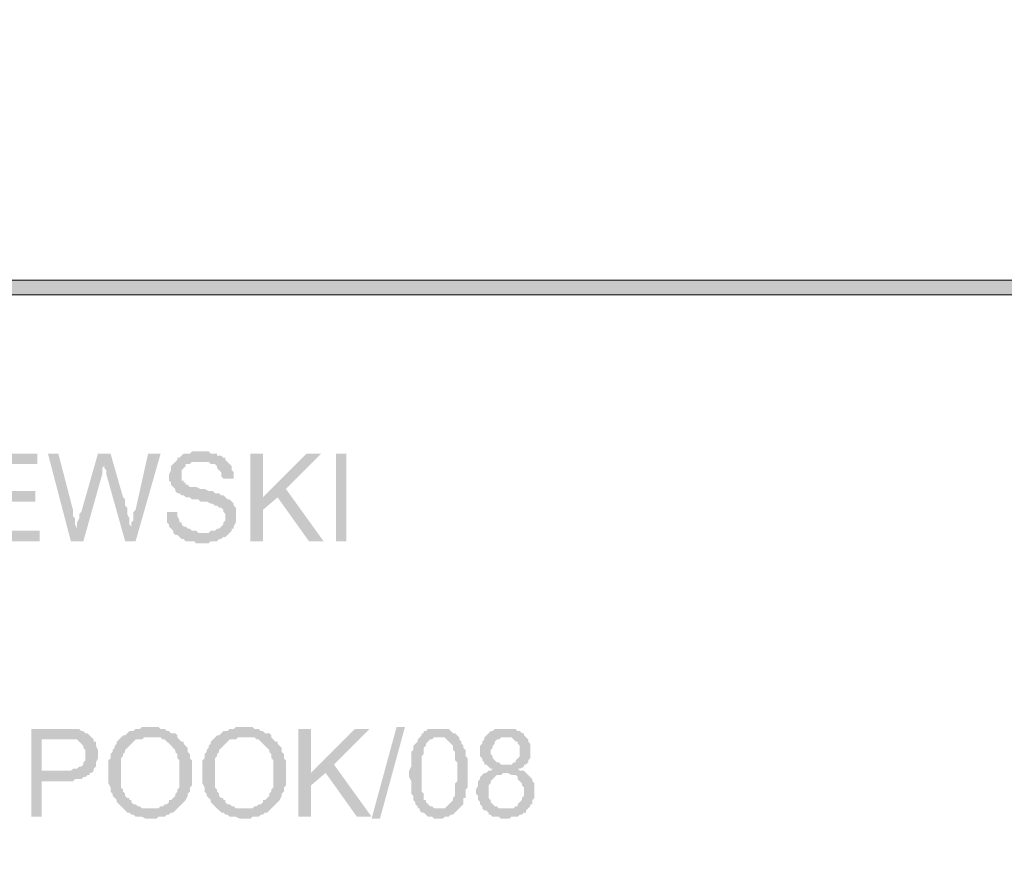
# Model space of a CAD drawing. Header units: millimetres. Extents: x -1147 to 4913, y -2332 to 921.
# Tile 97 of 119: x 4364 to 4464, y -2125 to -2040. Entities that reach past the tile are written whole.
import ezdxf

# ---------------------------------------------------------------- set-up
doc = ezdxf.new("R2010")
doc.units = ezdxf.units.MM
doc.header["$LTSCALE"] = 0.2
doc.layers.add('C00-00-00', color=7, linetype='Continuous')

msp = doc.modelspace()

# ---------------------------------------------------------------- hatches: boundary and pattern name
at = {"layer": 'C00-00-00'}
h = msp.add_hatch(color=256, dxfattribs=at)
h.dxf.hatch_style = 2
h.paths.add_polyline_path([(4061.847, -2066.073), (4061.847, -2067.555), (4876.764, -2067.555)])
h = msp.add_hatch(color=256, dxfattribs=at)
h.dxf.hatch_style = 2
h.paths.add_polyline_path([(4061.847, -2066.073), (4876.764, -2066.073), (4876.764, -2067.555)])
h = msp.add_hatch(color=256, dxfattribs=at)
h.dxf.hatch_style = 2
h.paths.add_polyline_path([(4366.012, -2083.642), (4359.66, -2083.642), (4359.66, -2092.532), (4366.225, -2092.532), (4366.225, -2091.473), (4360.719, -2091.473), (4360.719, -2088.511), (4365.8, -2088.511), (4365.8, -2087.451), (4360.719, -2087.451), (4360.719, -2084.7), (4366.012, -2084.7)])
h = msp.add_hatch(color=256, dxfattribs=at)
h.dxf.hatch_style = 2
h.paths.add_polyline_path([(4368.127, -2083.642), (4367.072, -2083.642), (4369.399, -2092.532), (4370.033, -2091.262), (4369.821, -2090.838), (4369.821, -2090.203), (4369.612, -2089.992), (4369.612, -2089.356)])
h = msp.add_hatch(color=256, dxfattribs=at)
h.dxf.hatch_style = 2
h.paths.add_polyline_path([(4373.42, -2083.642), (4372.148, -2083.642), (4370.455, -2089.568), (4370.246, -2089.779), (4370.246, -2090.203), (4370.033, -2090.626), (4370.033, -2091.262), (4369.399, -2092.532), (4370.667, -2092.532), (4372.574, -2085.758), (4372.574, -2085.123), (4372.786, -2084.912), (4372.786, -2084.7)])
h = msp.add_hatch(color=256, dxfattribs=at)
h.dxf.hatch_style = 2
h.paths.add_polyline_path([(4373.42, -2083.642), (4372.786, -2084.7), (4372.786, -2085.123), (4372.999, -2085.336), (4372.999, -2085.758), (4374.901, -2092.532), (4375.539, -2091.262), (4375.539, -2091.05), (4375.326, -2090.838), (4375.326, -2090.203), (4375.114, -2089.779), (4375.114, -2089.145), (4374.901, -2088.934), (4374.901, -2088.298), (4374.692, -2088.087)])
h = msp.add_hatch(color=256, dxfattribs=at)
h.dxf.hatch_style = 2
h.paths.add_polyline_path([(4378.501, -2083.642), (4377.229, -2083.642), (4375.961, -2089.356), (4375.748, -2089.568), (4375.748, -2090.415), (4375.539, -2090.626), (4375.539, -2091.262), (4374.901, -2092.532), (4375.961, -2092.532)])
h = msp.add_hatch(color=256, dxfattribs=at)
h.dxf.hatch_style = 2
h.paths.add_polyline_path([(4382.522, -2083.429), (4381.675, -2083.429), (4381.462, -2083.642), (4380.828, -2083.642), (4380.616, -2083.853), (4380.407, -2084.065), (4380.194, -2084.065), (4380.194, -2084.276), (4379.981, -2084.489), (4379.769, -2084.7), (4379.56, -2084.912), (4379.56, -2085.336), (4379.347, -2085.758), (4379.347, -2086.393), (4379.56, -2086.604), (4379.56, -2086.817), (4379.769, -2087.028), (4379.981, -2087.24), (4379.981, -2087.451), (4380.194, -2087.664), (4380.407, -2087.664), (4380.616, -2087.874), (4380.828, -2087.874), (4381.041, -2088.087), (4381.462, -2088.087), (4381.675, -2088.298), (4382.309, -2088.298), (4382.522, -2088.511), (4383.156, -2088.511), (4383.581, -2088.722), (4383.794, -2088.722), (4384.002, -2088.934), (4384.215, -2088.934), (4384.428, -2089.145), (4384.641, -2089.145), (4384.849, -2089.356), (4384.849, -2089.568), (4385.062, -2089.779), (4385.062, -2090.203), (4385.062, -2090.415), (4384.849, -2090.626), (4384.849, -2090.838), (4384.641, -2091.05), (4384.428, -2091.262), (4384.215, -2091.262), (4384.002, -2091.473), (4383.581, -2091.473), (4383.368, -2091.686), (4379.769, -2091.686), (4379.981, -2091.896), (4380.194, -2091.896), (4380.407, -2092.109), (4380.616, -2092.32), (4380.828, -2092.32), (4381.041, -2092.532), (4381.888, -2092.532), (4382.1, -2092.743), (4383.368, -2092.743), (4383.581, -2092.532), (4384.215, -2092.532), (4384.428, -2092.32), (4384.641, -2092.32), (4384.849, -2092.109), (4385.062, -2092.109), (4385.275, -2091.896), (4385.487, -2091.686), (4385.696, -2091.473), (4385.696, -2091.262), (4385.909, -2091.262), (4385.909, -2091.05), (4386.121, -2090.626), (4386.121, -2089.992), (4386.121, -2089.145), (4385.909, -2088.934), (4385.909, -2088.722), (4385.696, -2088.511), (4385.487, -2088.298), (4385.275, -2088.298), (4385.062, -2088.087), (4384.849, -2087.874), (4384.641, -2087.874), (4384.428, -2087.664), (4384.002, -2087.664), (4383.794, -2087.451), (4383.368, -2087.451), (4382.947, -2087.24), (4382.522, -2087.24), (4382.1, -2087.028), (4381.462, -2087.028), (4381.25, -2086.817), (4381.041, -2086.817), (4381.041, -2086.604), (4380.828, -2086.604), (4380.828, -2086.393), (4380.616, -2086.393), (4380.616, -2085.758), (4380.616, -2085.336), (4380.828, -2085.123), (4381.041, -2084.912), (4381.041, -2084.7), (4381.462, -2084.7), (4381.675, -2084.489), (4385.275, -2084.489), (4385.062, -2084.276), (4385.062, -2084.065), (4384.849, -2084.065), (4384.641, -2083.853), (4384.215, -2083.853), (4384.215, -2083.642), (4383.581, -2083.642), (4383.368, -2083.429), (4382.734, -2083.429)])
h = msp.add_hatch(color=256, dxfattribs=at)
h.dxf.hatch_style = 2
h.paths.add_polyline_path([(4388.87, -2083.642), (4387.602, -2083.642), (4387.602, -2092.532), (4388.87, -2092.532), (4388.87, -2088.087)])
h = msp.add_hatch(color=256, dxfattribs=at)
h.dxf.hatch_style = 2
h.paths.add_polyline_path([(4394.797, -2083.642), (4393.316, -2083.642), (4388.87, -2088.087), (4388.87, -2089.356), (4390.355, -2088.087), (4391.202, -2087.24)])
h = msp.add_hatch(color=256, dxfattribs=at)
h.dxf.hatch_style = 2
h.paths.add_polyline_path([(4397.337, -2092.532), (4397.337, -2083.642), (4396.28, -2083.642), (4396.28, -2092.532)])
h = msp.add_hatch(color=256, dxfattribs=at)
h.dxf.hatch_style = 2
h.paths.add_polyline_path([(4385.275, -2084.489), (4382.522, -2084.489), (4383.368, -2084.489), (4383.581, -2084.7), (4384.002, -2084.7), (4384.215, -2084.912), (4384.215, -2085.123), (4384.428, -2085.336), (4384.641, -2085.547), (4384.641, -2085.97), (4384.849, -2086.181), (4385.909, -2086.181), (4385.909, -2085.547), (4385.696, -2085.336), (4385.696, -2084.912), (4385.487, -2084.7)])
h = msp.add_hatch(color=256, dxfattribs=at)
h.dxf.hatch_style = 2
h.paths.add_polyline_path([(4391.202, -2087.24), (4390.355, -2088.087), (4393.529, -2092.532), (4395.01, -2092.532)])
h = msp.add_hatch(color=256, dxfattribs=at)
h.dxf.hatch_style = 2
h.paths.add_polyline_path([(4380.194, -2089.568), (4379.135, -2089.568), (4379.135, -2090.626), (4379.347, -2090.838), (4379.347, -2091.05), (4379.56, -2091.262), (4379.769, -2091.473), (4379.769, -2091.686), (4382.734, -2091.686), (4382.309, -2091.686), (4382.1, -2091.473), (4381.675, -2091.473), (4381.462, -2091.262), (4381.25, -2091.262), (4381.041, -2091.05), (4380.828, -2091.05), (4380.616, -2090.838), (4380.616, -2090.626), (4380.407, -2090.626), (4380.407, -2090.415), (4380.194, -2089.992), (4380.194, -2089.779)])
h = msp.add_hatch(color=256, dxfattribs=at)
h.dxf.hatch_style = 2
h.paths.add_polyline_path([(4368.553, -2111.582), (4365.378, -2111.582), (4365.378, -2120.472), (4366.434, -2120.472), (4366.434, -2116.874), (4369.612, -2116.874), (4369.821, -2116.661), (4370.455, -2116.661), (4370.667, -2116.451), (4370.88, -2116.451), (4371.093, -2116.238), (4371.301, -2116.238), (4371.301, -2116.027), (4371.514, -2116.027), (4366.434, -2115.815), (4366.434, -2112.64), (4371.727, -2112.64), (4371.514, -2112.429), (4371.301, -2112.216), (4371.093, -2112.006), (4370.88, -2112.006), (4370.667, -2111.793), (4370.455, -2111.793), (4370.246, -2111.582), (4368.974, -2111.582)])
h = msp.add_hatch(color=256, dxfattribs=at)
h.dxf.hatch_style = 2
h.paths.add_polyline_path([(4377.441, -2111.369), (4376.595, -2111.369), (4376.386, -2111.582), (4375.961, -2111.582), (4375.748, -2111.793), (4375.326, -2111.793), (4375.114, -2112.006), (4374.901, -2112.216), (4374.692, -2112.216), (4377.441, -2112.429), (4378.501, -2112.429), (4378.713, -2112.64), (4378.922, -2112.64), (4379.135, -2112.852), (4379.347, -2113.063), (4379.56, -2113.276), (4379.769, -2113.487), (4379.981, -2113.699), (4379.981, -2113.91), (4380.194, -2114.121), (4380.194, -2114.544), (4380.407, -2114.757), (4380.407, -2117.508), (4380.194, -2117.719), (4380.194, -2117.932), (4379.981, -2118.142), (4379.981, -2118.355), (4379.769, -2118.566), (4379.56, -2118.779), (4379.347, -2118.779), (4379.347, -2118.99), (4379.135, -2119.202), (4378.922, -2119.202), (4378.713, -2119.413), (4378.501, -2119.413), (4378.288, -2119.625), (4377.441, -2119.625), (4380.194, -2119.625), (4380.407, -2119.413), (4380.616, -2119.202), (4380.828, -2118.99), (4381.041, -2118.779), (4381.25, -2118.355), (4381.25, -2118.142), (4381.462, -2117.932), (4381.462, -2117.508), (4381.675, -2117.297), (4381.675, -2114.757), (4381.462, -2114.544), (4381.462, -2114.121), (4381.25, -2113.91), (4381.25, -2113.487), (4381.041, -2113.276), (4380.828, -2113.063), (4380.828, -2112.852), (4380.616, -2112.852), (4380.407, -2112.64), (4380.194, -2112.429), (4380.194, -2112.216), (4379.981, -2112.006), (4379.56, -2112.006), (4379.347, -2111.793), (4379.135, -2111.793), (4378.922, -2111.582), (4378.501, -2111.582), (4378.288, -2111.369), (4377.654, -2111.369)])
h = msp.add_hatch(color=256, dxfattribs=at)
h.dxf.hatch_style = 2
h.paths.add_polyline_path([(4386.968, -2111.369), (4386.121, -2111.369), (4385.909, -2111.582), (4385.487, -2111.582), (4385.275, -2111.793), (4384.849, -2111.793), (4384.641, -2112.006), (4384.428, -2112.216), (4384.215, -2112.216), (4386.968, -2112.429), (4388.023, -2112.429), (4388.236, -2112.64), (4388.449, -2112.64), (4388.662, -2112.852), (4388.87, -2113.063), (4389.083, -2113.276), (4389.296, -2113.487), (4389.508, -2113.699), (4389.508, -2113.91), (4389.717, -2114.121), (4389.717, -2114.544), (4389.93, -2114.757), (4389.93, -2117.508), (4389.717, -2117.719), (4389.717, -2117.932), (4389.508, -2118.142), (4389.508, -2118.355), (4389.296, -2118.566), (4389.083, -2118.779), (4388.87, -2118.779), (4388.87, -2118.99), (4388.662, -2119.202), (4388.449, -2119.202), (4388.236, -2119.413), (4388.023, -2119.413), (4387.815, -2119.625), (4386.968, -2119.625), (4389.717, -2119.625), (4389.93, -2119.413), (4390.142, -2119.202), (4390.355, -2118.99), (4390.564, -2118.779), (4390.776, -2118.355), (4390.776, -2118.142), (4390.989, -2117.932), (4390.989, -2117.508), (4391.202, -2117.297), (4391.202, -2114.757), (4390.989, -2114.544), (4390.989, -2114.121), (4390.776, -2113.91), (4390.776, -2113.487), (4390.564, -2113.276), (4390.355, -2113.063), (4390.355, -2112.852), (4390.142, -2112.852), (4389.93, -2112.64), (4389.717, -2112.429), (4389.717, -2112.216), (4389.508, -2112.006), (4389.083, -2112.006), (4388.87, -2111.793), (4388.662, -2111.793), (4388.449, -2111.582), (4388.023, -2111.582), (4387.815, -2111.369), (4387.181, -2111.369)])
h = msp.add_hatch(color=256, dxfattribs=at)
h.dxf.hatch_style = 2
h.paths.add_polyline_path([(4393.742, -2111.582), (4392.47, -2111.582), (4392.47, -2120.472), (4393.742, -2120.472), (4393.742, -2116.027)])
h = msp.add_hatch(color=256, dxfattribs=at)
h.dxf.hatch_style = 2
h.paths.add_polyline_path([(4399.665, -2111.582), (4398.184, -2111.582), (4393.742, -2116.027), (4393.742, -2117.297), (4395.223, -2116.027), (4396.069, -2115.18)])
h = msp.add_hatch(color=256, dxfattribs=at)
h.dxf.hatch_style = 2
h.paths.add_polyline_path([(4399.878, -2120.683), (4402.418, -2111.369), (4403.265, -2111.369), (4400.724, -2120.683)])
h = msp.add_hatch(color=256, dxfattribs=at)
h.dxf.hatch_style = 2
h.paths.add_polyline_path([(4406.651, -2111.582), (4405.592, -2111.582), (4405.383, -2111.793), (4405.171, -2111.793), (4405.171, -2112.006), (4404.958, -2112.006), (4404.958, -2112.216), (4404.749, -2112.429), (4407.286, -2112.429), (4407.498, -2112.64), (4407.711, -2112.852), (4407.924, -2113.063), (4408.132, -2113.276), (4408.132, -2113.699), (4408.345, -2113.91), (4408.345, -2114.757), (4408.558, -2114.968), (4408.558, -2116.027), (4408.558, -2116.874), (4408.345, -2117.085), (4408.345, -2118.355), (4408.132, -2118.566), (4408.132, -2118.779), (4407.924, -2118.99), (4407.711, -2119.202), (4407.498, -2119.413), (4407.286, -2119.625), (4406.651, -2119.625), (4404.749, -2119.836), (4404.958, -2120.049), (4405.171, -2120.049), (4405.383, -2120.26), (4405.592, -2120.472), (4406.017, -2120.472), (4406.23, -2120.683), (4407.077, -2120.683), (4407.286, -2120.472), (4407.711, -2120.472), (4407.924, -2120.26), (4408.132, -2120.26), (4408.345, -2120.049), (4408.558, -2119.836), (4408.766, -2119.625), (4408.979, -2119.413), (4409.192, -2119.202), (4409.192, -2118.566), (4409.404, -2118.566), (4409.404, -2117.719), (4409.613, -2117.508), (4409.613, -2114.544), (4409.404, -2114.333), (4409.404, -2113.699), (4409.192, -2113.487), (4409.192, -2113.276), (4408.979, -2113.063), (4408.979, -2112.852), (4408.766, -2112.64), (4408.766, -2112.429), (4408.558, -2112.216), (4408.345, -2112.006), (4408.132, -2112.006), (4407.924, -2111.793), (4407.711, -2111.582), (4406.864, -2111.582)])
h = msp.add_hatch(color=256, dxfattribs=at)
h.dxf.hatch_style = 2
h.paths.add_polyline_path([(4413.425, -2111.582), (4412.366, -2111.582), (4412.157, -2111.793), (4411.945, -2111.793), (4411.732, -2112.006), (4411.519, -2112.216), (4411.311, -2112.429), (4411.311, -2112.64), (4411.098, -2112.852), (4411.098, -2113.063), (4410.885, -2113.276), (4410.885, -2114.333), (4411.098, -2114.544), (4411.098, -2114.757), (4411.311, -2114.968), (4411.311, -2115.18), (4411.519, -2115.18), (4411.732, -2115.391), (4411.945, -2115.604), (4412.157, -2115.604), (4411.945, -2115.815), (4411.732, -2115.815), (4411.519, -2116.027), (4411.311, -2116.027), (4411.098, -2116.238), (4410.885, -2116.451), (4410.885, -2116.661), (4410.672, -2116.874), (4410.672, -2117.297), (4410.46, -2117.719), (4410.46, -2118.142), (4410.672, -2118.355), (4410.672, -2118.779), (4410.885, -2118.99), (4410.885, -2119.202), (4411.098, -2119.413), (4411.098, -2119.625), (4411.311, -2119.836), (4413.425, -2119.625), (4412.791, -2119.625), (4412.579, -2119.413), (4412.366, -2119.413), (4412.157, -2119.202), (4411.945, -2118.99), (4411.945, -2118.779), (4411.732, -2118.566), (4411.732, -2117.297), (4411.945, -2117.085), (4411.945, -2116.874), (4412.157, -2116.661), (4412.366, -2116.451), (4412.579, -2116.238), (4413.004, -2116.238), (4413.213, -2116.027), (4415.54, -2116.027), (4415.332, -2115.815), (4414.906, -2115.815), (4414.697, -2115.604), (4414.906, -2115.604), (4415.332, -2115.391), (4415.332, -2115.18), (4413.004, -2115.18), (4412.791, -2114.968), (4412.579, -2114.968), (4412.366, -2114.757), (4412.157, -2114.544), (4412.157, -2114.333), (4411.945, -2114.121), (4411.945, -2113.699), (4412.157, -2113.487), (4412.157, -2113.276), (4412.366, -2113.063), (4412.366, -2112.852), (4412.579, -2112.64), (4412.791, -2112.64), (4413.004, -2112.429), (4415.54, -2112.429), (4415.332, -2112.216), (4415.332, -2112.006), (4415.119, -2112.006), (4414.906, -2111.793), (4414.697, -2111.793), (4414.485, -2111.582), (4413.851, -2111.582)])
h = msp.add_hatch(color=256, dxfattribs=at)
h.dxf.hatch_style = 2
h.paths.add_polyline_path([(4371.727, -2112.64), (4368.765, -2112.64), (4370.033, -2112.64), (4370.246, -2112.852), (4370.455, -2113.063), (4370.667, -2113.276), (4370.667, -2113.487), (4370.88, -2113.699), (4370.88, -2114.757), (4370.667, -2114.968), (4370.667, -2115.18), (4370.455, -2115.391), (4370.246, -2115.391), (4370.033, -2115.604), (4369.612, -2115.604), (4369.399, -2115.815), (4366.434, -2115.815), (4371.514, -2116.027), (4371.727, -2115.815), (4371.727, -2115.604), (4371.94, -2115.391), (4371.94, -2114.968), (4372.148, -2114.544), (4372.148, -2114.121), (4372.148, -2113.699), (4371.94, -2113.276), (4371.94, -2112.852), (4371.727, -2112.852)])
h = msp.add_hatch(color=256, dxfattribs=at)
h.dxf.hatch_style = 2
h.paths.add_polyline_path([(4374.692, -2112.216), (4374.48, -2112.429), (4374.267, -2112.64), (4374.054, -2112.852), (4374.054, -2113.063), (4373.846, -2113.276), (4373.846, -2113.487), (4373.633, -2113.699), (4373.633, -2113.91), (4373.42, -2114.121), (4373.42, -2114.544), (4373.208, -2114.757), (4373.208, -2117.085), (4373.42, -2117.508), (4373.42, -2117.932), (4373.633, -2118.142), (4373.633, -2118.355), (4373.846, -2118.566), (4374.054, -2118.779), (4374.054, -2118.99), (4374.267, -2119.202), (4374.48, -2119.413), (4374.692, -2119.625), (4374.901, -2119.836), (4375.114, -2120.049), (4375.326, -2120.049), (4375.539, -2120.26), (4375.748, -2120.26), (4375.961, -2120.472), (4376.595, -2120.472), (4377.02, -2120.683), (4378.075, -2120.683), (4378.288, -2120.472), (4378.922, -2120.472), (4379.135, -2120.26), (4379.347, -2120.26), (4379.56, -2120.049), (4379.769, -2120.049), (4379.981, -2119.836), (4380.194, -2119.625), (4376.595, -2119.625), (4376.386, -2119.413), (4376.173, -2119.413), (4375.961, -2119.202), (4375.748, -2119.202), (4375.539, -2118.99), (4375.539, -2118.779), (4375.326, -2118.779), (4375.326, -2118.566), (4375.114, -2118.566), (4374.901, -2118.355), (4374.901, -2118.142), (4374.692, -2117.932), (4374.692, -2117.719), (4374.48, -2117.508), (4374.48, -2114.544), (4374.692, -2114.333), (4374.692, -2114.121), (4374.901, -2113.91), (4374.901, -2113.699), (4375.114, -2113.487), (4375.326, -2113.276), (4375.539, -2113.063), (4375.748, -2112.852), (4375.961, -2112.64), (4376.595, -2112.64), (4376.807, -2112.429), (4377.441, -2112.429)])
h = msp.add_hatch(color=256, dxfattribs=at)
h.dxf.hatch_style = 2
h.paths.add_polyline_path([(4384.215, -2112.216), (4384.002, -2112.429), (4383.794, -2112.64), (4383.581, -2112.852), (4383.581, -2113.063), (4383.368, -2113.276), (4383.368, -2113.487), (4383.156, -2113.699), (4383.156, -2113.91), (4382.947, -2114.121), (4382.947, -2114.544), (4382.734, -2114.757), (4382.734, -2117.085), (4382.947, -2117.508), (4382.947, -2117.932), (4383.156, -2118.142), (4383.156, -2118.355), (4383.368, -2118.566), (4383.581, -2118.779), (4383.581, -2118.99), (4383.794, -2119.202), (4384.002, -2119.413), (4384.215, -2119.625), (4384.428, -2119.836), (4384.641, -2120.049), (4384.849, -2120.049), (4385.062, -2120.26), (4385.275, -2120.26), (4385.487, -2120.472), (4386.121, -2120.472), (4386.543, -2120.683), (4387.602, -2120.683), (4387.815, -2120.472), (4388.449, -2120.472), (4388.662, -2120.26), (4388.87, -2120.26), (4389.083, -2120.049), (4389.296, -2120.049), (4389.508, -2119.836), (4389.717, -2119.625), (4386.121, -2119.625), (4385.909, -2119.413), (4385.696, -2119.413), (4385.487, -2119.202), (4385.275, -2119.202), (4385.062, -2118.99), (4385.062, -2118.779), (4384.849, -2118.779), (4384.849, -2118.566), (4384.641, -2118.566), (4384.428, -2118.355), (4384.428, -2118.142), (4384.215, -2117.932), (4384.215, -2117.719), (4384.002, -2117.508), (4384.002, -2114.544), (4384.215, -2114.333), (4384.215, -2114.121), (4384.428, -2113.91), (4384.428, -2113.699), (4384.641, -2113.487), (4384.849, -2113.276), (4385.062, -2113.063), (4385.275, -2112.852), (4385.487, -2112.64), (4386.121, -2112.64), (4386.334, -2112.429), (4386.968, -2112.429)])
h = msp.add_hatch(color=256, dxfattribs=at)
h.dxf.hatch_style = 2
h.paths.add_polyline_path([(4404.749, -2112.429), (4404.537, -2112.64), (4404.537, -2112.852), (4404.324, -2113.063), (4404.111, -2113.276), (4404.111, -2113.487), (4404.111, -2113.699), (4403.903, -2113.91), (4403.903, -2115.391), (4403.69, -2115.815), (4403.69, -2116.451), (4403.903, -2116.874), (4403.903, -2118.142), (4404.111, -2118.355), (4404.111, -2118.779), (4404.324, -2118.99), (4404.324, -2119.202), (4404.537, -2119.413), (4404.537, -2119.625), (4404.749, -2119.625), (4404.749, -2119.836), (4406.651, -2119.625), (4406.23, -2119.625), (4406.017, -2119.413), (4405.805, -2119.413), (4405.592, -2119.202), (4405.383, -2118.99), (4405.383, -2118.779), (4405.171, -2118.779), (4405.171, -2118.142), (4404.958, -2117.932), (4404.958, -2114.333), (4405.171, -2114.121), (4405.171, -2113.487), (4405.383, -2113.276), (4405.383, -2113.063), (4405.592, -2112.852), (4405.805, -2112.64), (4406.017, -2112.64), (4406.23, -2112.429), (4406.651, -2112.429)])
h = msp.add_hatch(color=256, dxfattribs=at)
h.dxf.hatch_style = 2
h.paths.add_polyline_path([(4415.54, -2112.429), (4413.425, -2112.429), (4414.059, -2112.429), (4414.272, -2112.64), (4414.485, -2112.852), (4414.697, -2112.852), (4414.697, -2113.063), (4414.906, -2113.276), (4414.906, -2113.91), (4414.906, -2114.333), (4414.697, -2114.544), (4414.485, -2114.757), (4414.485, -2114.968), (4414.272, -2114.968), (4414.059, -2115.18), (4413.425, -2115.18), (4415.54, -2115.18), (4415.753, -2114.968), (4415.753, -2114.757), (4415.966, -2114.544), (4415.966, -2113.063), (4415.753, -2112.852), (4415.753, -2112.64)])
h = msp.add_hatch(color=256, dxfattribs=at)
h.dxf.hatch_style = 2
h.paths.add_polyline_path([(4396.069, -2115.18), (4395.223, -2116.027), (4398.397, -2120.472), (4399.878, -2120.472)])
h = msp.add_hatch(color=256, dxfattribs=at)
h.dxf.hatch_style = 2
h.paths.add_polyline_path([(4415.54, -2116.027), (4413.425, -2116.027), (4413.638, -2116.027), (4414.059, -2116.238), (4414.485, -2116.238), (4414.697, -2116.451), (4414.697, -2116.661), (4414.906, -2116.874), (4415.119, -2117.085), (4415.119, -2117.297), (4415.332, -2117.508), (4415.332, -2118.355), (4415.119, -2118.566), (4415.119, -2118.779), (4414.906, -2118.99), (4414.697, -2119.202), (4414.697, -2119.413), (4414.485, -2119.413), (4414.272, -2119.625), (4413.425, -2119.625), (4411.311, -2119.836), (4411.519, -2119.836), (4411.732, -2120.049), (4411.732, -2120.26), (4411.945, -2120.26), (4412.157, -2120.472), (4412.791, -2120.472), (4413.004, -2120.683), (4413.851, -2120.683), (4414.059, -2120.472), (4414.697, -2120.472), (4414.906, -2120.26), (4415.119, -2120.26), (4415.332, -2120.049), (4415.54, -2120.049), (4415.54, -2119.836), (4415.753, -2119.625), (4415.966, -2119.413), (4415.966, -2119.202), (4416.178, -2119.202), (4416.178, -2118.779), (4416.387, -2118.566), (4416.387, -2117.932), (4416.387, -2117.085), (4416.178, -2116.874), (4416.178, -2116.661), (4415.966, -2116.451), (4415.753, -2116.238)])

# ---------------------------------------------------------------- linework, layer by layer
at = {"layer": 'C00-00-00', "lineweight": 0}
for points in [[(4876.764, -2066.073), (4876.764, -2017.178), (4061.847, -2017.178), (4061.847, -2066.073)], [(4875.282, -2066.073), (4875.282, -2018.66), (4063.328, -2018.66), (4063.328, -2066.073)], [(4876.764, -2181.432), (4876.764, -2066.073), (4061.847, -2066.073), (4061.847, -2181.432)], [(4875.282, -2181.432), (4875.282, -2067.555), (4063.328, -2067.555), (4063.328, -2181.432)]]:
    msp.add_lwpolyline(points, close=True, dxfattribs=at)

doc.saveas('drawing.dxf')
